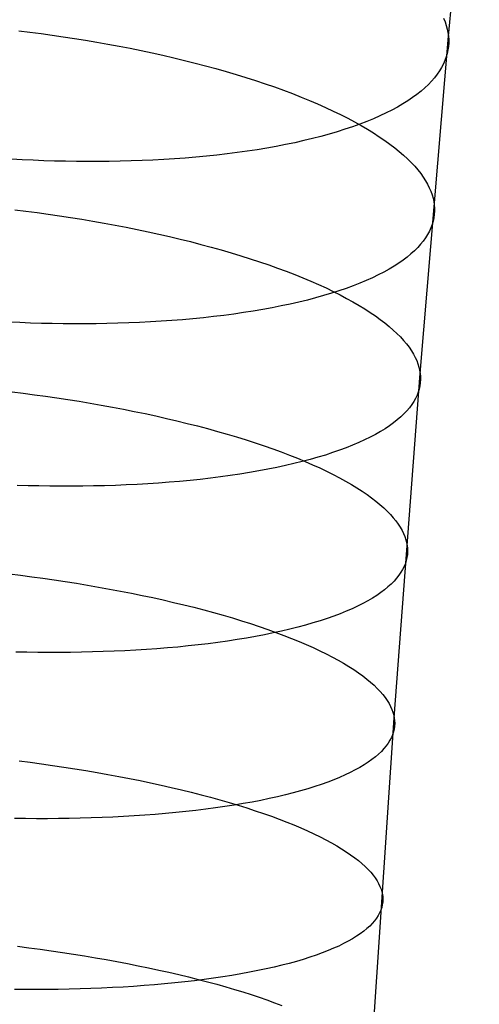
# Model space of a CAD drawing. Extents: x -37 to 483, y -973 to -253.
# Tile 132 of 197: x 30 to 43, y -402 to -375. Entities that reach past the tile are written whole.
import ezdxf

# ---------------------------------------------------------------- set-up
doc = ezdxf.new("R2010")
doc.units = 0
doc.layers.add('PREDEFINITO', color=7, linetype='CONTINUOUS')

msp = doc.modelspace()

# ---------------------------------------------------------------- linework, layer by layer
at = {"layer": 'PREDEFINITO'}
for p, q in [((41.72, -375.81, 95.124), (42.56, -366.813, 98.337)), ((41.589, -375.326, 93.905), (41.629, -375.425, 94.151)), ((41.629, -375.425, 94.151), (41.662, -375.523, 94.396)), ((41.662, -375.523, 94.396), (41.688, -375.62, 94.641)), ((30.047, -375.665, 83.462), (30.347, -375.701, 83.49)), ((30.347, -375.701, 83.49), (30.649, -375.741, 83.523)), ((30.649, -375.741, 83.523), (30.951, -375.782, 83.563)), ((30.951, -375.782, 83.563), (31.254, -375.826, 83.609)), ((31.254, -375.826, 83.609), (31.558, -375.873, 83.662)), ((40.952, -384.967, 92.162), (41.72, -375.81, 95.124)), ((41.688, -375.62, 94.641), (41.707, -375.715, 94.883)), ((41.707, -375.715, 94.883), (41.72, -375.81, 95.124)), ((41.72, -375.81, 95.124), (41.727, -375.903, 95.365)), ((31.558, -375.873, 83.662), (31.861, -375.921, 83.721)), ((31.861, -375.921, 83.721), (32.165, -375.973, 83.787)), ((32.165, -375.973, 83.787), (32.467, -376.026, 83.86)), ((32.467, -376.026, 83.86), (32.769, -376.082, 83.94)), ((32.769, -376.082, 83.94), (33.07, -376.141, 84.026)), ((41.72, -376.092, 95.855), (41.707, -376.187, 96.103)), ((41.727, -375.998, 95.609), (41.72, -376.092, 95.855)), ((41.727, -375.903, 95.365), (41.727, -375.998, 95.609)), ((33.07, -376.141, 84.026), (33.37, -376.202, 84.12)), ((33.37, -376.202, 84.12), (33.667, -376.265, 84.22)), ((33.667, -376.265, 84.22), (33.963, -376.331, 84.328)), ((33.963, -376.331, 84.328), (34.256, -376.399, 84.442)), ((41.687, -376.281, 96.353), (41.66, -376.376, 96.604)), ((41.707, -376.187, 96.103), (41.687, -376.281, 96.353)), ((34.256, -376.399, 84.442), (34.547, -376.469, 84.562)), ((34.547, -376.469, 84.562), (34.834, -376.541, 84.69)), ((34.834, -376.541, 84.69), (35.119, -376.615, 84.824)), ((35.119, -376.615, 84.824), (35.399, -376.692, 84.965)), ((41.584, -376.565, 97.112), (41.535, -376.66, 97.368)), ((41.626, -376.471, 96.858), (41.584, -376.565, 97.112)), ((41.66, -376.376, 96.604), (41.626, -376.471, 96.858)), ((35.399, -376.692, 84.965), (35.676, -376.771, 85.113)), ((35.676, -376.771, 85.113), (35.949, -376.851, 85.267)), ((35.949, -376.851, 85.267), (36.217, -376.934, 85.427)), ((41.414, -376.847, 97.882), (41.342, -376.94, 98.14)), ((41.479, -376.754, 97.625), (41.414, -376.847, 97.882)), ((41.535, -376.66, 97.368), (41.479, -376.754, 97.625)), ((36.217, -376.934, 85.427), (36.48, -377.018, 85.593)), ((36.48, -377.018, 85.593), (36.738, -377.104, 85.766)), ((36.738, -377.104, 85.766), (36.991, -377.191, 85.944)), ((41.175, -377.124, 98.657), (41.079, -377.215, 98.915)), ((41.263, -377.032, 98.399), (41.175, -377.124, 98.657)), ((41.342, -376.94, 98.14), (41.263, -377.032, 98.399)), ((36.991, -377.191, 85.944), (37.238, -377.281, 86.128)), ((37.238, -377.281, 86.128), (37.479, -377.371, 86.318)), ((37.479, -377.371, 86.318), (37.714, -377.464, 86.513)), ((40.864, -377.393, 99.43), (40.744, -377.481, 99.685)), ((40.976, -377.304, 99.173), (40.864, -377.393, 99.43)), ((41.079, -377.215, 98.915), (40.976, -377.304, 99.173)), ((37.714, -377.464, 86.513), (37.943, -377.557, 86.713)), ((37.943, -377.557, 86.713), (38.165, -377.652, 86.918)), ((38.165, -377.652, 86.918), (38.38, -377.747, 87.127)), ((40.481, -377.652, 100.193), (40.337, -377.736, 100.445)), ((40.616, -377.567, 99.94), (40.481, -377.652, 100.193)), ((40.744, -377.481, 99.685), (40.616, -377.567, 99.94)), ((38.38, -377.747, 87.127), (38.589, -377.844, 87.341)), ((38.589, -377.844, 87.341), (38.79, -377.942, 87.559)), ((38.79, -377.942, 87.559), (38.984, -378.04, 87.782)), ((40.026, -377.898, 100.941), (39.858, -377.977, 101.186)), ((40.185, -377.818, 100.694), (40.026, -377.898, 100.941)), ((40.337, -377.736, 100.445), (40.185, -377.818, 100.694)), ((38.984, -378.04, 87.782), (39.171, -378.139, 88.008)), ((39.311, -378.202, 101.901), (39.113, -378.273, 102.132)), ((39.171, -378.139, 88.008), (39.35, -378.239, 88.237)), ((39.501, -378.129, 101.666), (39.311, -378.202, 101.901)), ((39.683, -378.054, 101.427), (39.501, -378.129, 101.666)), ((39.858, -377.977, 101.186), (39.683, -378.054, 101.427)), ((38.479, -378.472, 102.802), (38.255, -378.533, 103.017)), ((38.698, -378.408, 102.583), (38.479, -378.472, 102.802)), ((38.909, -378.341, 102.36), (38.698, -378.408, 102.583)), ((39.113, -378.273, 102.132), (38.909, -378.341, 102.36)), ((39.35, -378.239, 88.237), (39.521, -378.339, 88.47)), ((39.521, -378.339, 88.47), (39.685, -378.44, 88.705)), ((39.685, -378.44, 88.705), (39.841, -378.541, 88.944)), ((37.296, -378.755, 103.825), (37.042, -378.804, 104.013)), ((37.544, -378.704, 103.631), (37.296, -378.755, 103.825)), ((37.787, -378.649, 103.431), (37.544, -378.704, 103.631)), ((38.024, -378.593, 103.227), (37.787, -378.649, 103.431)), ((38.255, -378.533, 103.017), (38.024, -378.593, 103.227)), ((39.841, -378.541, 88.944), (39.989, -378.642, 89.184)), ((39.989, -378.642, 89.184), (40.129, -378.743, 89.427)), ((40.129, -378.743, 89.427), (40.261, -378.844, 89.672)), ((35.704, -379.008, 104.867), (35.425, -379.04, 105.02)), ((35.98, -378.973, 104.709), (35.704, -379.008, 104.867)), ((36.252, -378.935, 104.544), (35.98, -378.973, 104.709)), ((36.52, -378.894, 104.373), (36.252, -378.935, 104.544)), ((36.783, -378.85, 104.196), (36.52, -378.894, 104.373)), ((37.042, -378.804, 104.013), (36.783, -378.85, 104.196)), ((40.261, -378.844, 89.672), (40.385, -378.945, 89.918)), ((40.385, -378.945, 89.918), (40.502, -379.046, 90.166)), ((30.139, -379.168, 106.64), (29.849, -379.152, 106.671)), ((30.431, -379.181, 106.604), (30.139, -379.168, 106.64)), ((30.724, -379.193, 106.562), (30.431, -379.181, 106.604)), ((31.019, -379.202, 106.514), (30.724, -379.193, 106.562)), ((31.315, -379.209, 106.46), (31.019, -379.202, 106.514)), ((31.612, -379.214, 106.4), (31.315, -379.209, 106.46)), ((31.909, -379.216, 106.333), (31.612, -379.214, 106.4)), ((32.207, -379.216, 106.26), (31.909, -379.216, 106.333)), ((32.505, -379.213, 106.18), (32.207, -379.216, 106.26)), ((32.802, -379.208, 106.094), (32.505, -379.213, 106.18)), ((33.1, -379.2, 106.001), (32.802, -379.208, 106.094)), ((33.396, -379.19, 105.902), (33.1, -379.2, 106.001)), ((33.691, -379.177, 105.795), (33.396, -379.19, 105.902)), ((33.986, -379.161, 105.683), (33.691, -379.177, 105.795)), ((34.278, -379.142, 105.563), (33.986, -379.161, 105.683)), ((34.568, -379.121, 105.437), (34.278, -379.142, 105.563)), ((34.856, -379.097, 105.305), (34.568, -379.121, 105.437)), ((35.142, -379.07, 105.165), (34.856, -379.097, 105.305)), ((35.425, -379.04, 105.02), (35.142, -379.07, 105.165)), ((40.502, -379.046, 90.166), (40.61, -379.146, 90.415)), ((40.61, -379.146, 90.415), (40.711, -379.246, 90.665)), ((40.711, -379.246, 90.665), (40.804, -379.346, 90.915)), ((40.804, -379.346, 90.915), (40.889, -379.445, 91.166)), ((40.889, -379.445, 91.166), (40.966, -379.543, 91.416)), ((40.966, -379.543, 91.416), (41.036, -379.641, 91.667)), ((41.036, -379.641, 91.667), (41.098, -379.738, 91.917)), ((41.098, -379.738, 91.917), (41.153, -379.834, 92.167)), ((41.153, -379.834, 92.167), (41.201, -379.929, 92.416)), ((41.201, -379.929, 92.416), (41.241, -380.023, 92.664)), ((41.241, -380.023, 92.664), (41.274, -380.116, 92.911)), ((41.274, -380.116, 92.911), (41.301, -380.208, 93.157)), ((41.301, -380.208, 93.157), (41.321, -380.299, 93.401)), ((41.321, -380.299, 93.401), (41.334, -380.389, 93.643)), ((29.937, -380.525, 81.936), (30.239, -380.562, 81.97)), ((30.239, -380.562, 81.97), (30.541, -380.601, 82.01)), ((30.541, -380.601, 82.01), (30.845, -380.643, 82.057)), ((30.845, -380.643, 82.057), (31.148, -380.687, 82.11)), ((41.334, -380.389, 93.643), (41.341, -380.478, 93.886)), ((41.342, -380.567, 94.131), (41.336, -380.657, 94.379)), ((41.341, -380.478, 93.886), (41.342, -380.567, 94.131)), ((31.148, -380.687, 82.11), (31.452, -380.733, 82.17)), ((31.452, -380.733, 82.17), (31.756, -380.782, 82.237)), ((31.756, -380.782, 82.237), (32.059, -380.833, 82.311)), ((32.059, -380.833, 82.311), (32.361, -380.886, 82.391)), ((32.361, -380.886, 82.391), (32.662, -380.942, 82.479)), ((41.304, -380.837, 94.88), (41.278, -380.927, 95.133)), ((41.324, -380.747, 94.628), (41.304, -380.837, 94.88)), ((41.336, -380.657, 94.379), (41.324, -380.747, 94.628)), ((32.662, -380.942, 82.479), (32.962, -380.999, 82.573)), ((32.962, -380.999, 82.573), (33.26, -381.059, 82.674)), ((33.26, -381.059, 82.674), (33.556, -381.122, 82.782)), ((33.556, -381.122, 82.782), (33.85, -381.186, 82.897)), ((41.203, -381.107, 95.644), (41.154, -381.196, 95.901)), ((41.244, -381.017, 95.388), (41.203, -381.107, 95.644)), ((41.278, -380.927, 95.133), (41.244, -381.017, 95.388)), ((33.85, -381.186, 82.897), (34.141, -381.252, 83.019)), ((34.141, -381.252, 83.019), (34.429, -381.321, 83.148)), ((34.429, -381.321, 83.148), (34.714, -381.391, 83.283)), ((34.714, -381.391, 83.283), (34.995, -381.464, 83.425)), ((41.035, -381.374, 96.418), (40.964, -381.463, 96.678)), ((41.098, -381.285, 96.159), (41.035, -381.374, 96.418)), ((41.154, -381.196, 95.901), (41.098, -381.285, 96.159)), ((34.995, -381.464, 83.425), (35.272, -381.538, 83.574)), ((35.272, -381.538, 83.574), (35.545, -381.615, 83.729)), ((35.545, -381.615, 83.729), (35.813, -381.693, 83.891)), ((35.813, -381.693, 83.891), (36.077, -381.773, 84.058)), ((40.797, -381.637, 97.198), (40.702, -381.723, 97.457)), ((40.884, -381.55, 96.938), (40.797, -381.637, 97.198)), ((40.964, -381.463, 96.678), (40.884, -381.55, 96.938)), ((36.077, -381.773, 84.058), (36.336, -381.854, 84.232)), ((36.336, -381.854, 84.232), (36.589, -381.937, 84.412)), ((36.589, -381.937, 84.412), (36.836, -382.022, 84.597)), ((40.369, -381.976, 98.232), (40.242, -382.058, 98.488)), ((40.488, -381.893, 97.975), (40.369, -381.976, 98.232)), ((40.599, -381.809, 97.716), (40.488, -381.893, 97.975)), ((40.702, -381.723, 97.457), (40.599, -381.809, 97.716)), ((36.836, -382.022, 84.597), (37.078, -382.108, 84.788)), ((37.078, -382.108, 84.788), (37.314, -382.195, 84.984)), ((37.314, -382.195, 84.984), (37.543, -382.284, 85.186)), ((39.963, -382.218, 98.996), (39.812, -382.296, 99.246)), ((40.106, -382.139, 98.743), (39.963, -382.218, 98.996)), ((40.242, -382.058, 98.488), (40.106, -382.139, 98.743)), ((37.543, -382.284, 85.186), (37.766, -382.374, 85.392)), ((37.766, -382.374, 85.392), (37.982, -382.464, 85.603)), ((37.982, -382.464, 85.603), (38.191, -382.556, 85.819)), ((39.486, -382.447, 99.74), (39.312, -382.52, 99.983)), ((39.653, -382.373, 99.495), (39.486, -382.447, 99.74)), ((39.812, -382.296, 99.246), (39.653, -382.373, 99.495)), ((38.191, -382.556, 85.819), (38.393, -382.648, 86.038)), ((38.393, -382.648, 86.038), (38.587, -382.742, 86.262)), ((38.743, -382.728, 100.692), (38.539, -382.793, 100.921)), ((38.587, -382.742, 86.262), (38.774, -382.836, 86.49)), ((38.94, -382.661, 100.46), (38.743, -382.728, 100.692)), ((39.13, -382.592, 100.223), (38.94, -382.661, 100.46)), ((39.312, -382.52, 99.983), (39.13, -382.592, 100.223)), ((37.656, -383.032, 101.792), (37.42, -383.086, 101.998)), ((37.887, -382.976, 101.582), (37.656, -383.032, 101.792)), ((38.111, -382.917, 101.366), (37.887, -382.976, 101.582)), ((38.328, -382.856, 101.146), (38.111, -382.917, 101.366)), ((38.539, -382.793, 100.921), (38.328, -382.856, 101.146)), ((38.774, -382.836, 86.49), (38.954, -382.93, 86.721)), ((38.954, -382.93, 86.721), (39.126, -383.025, 86.955)), ((39.126, -383.025, 86.955), (39.291, -383.12, 87.192)), ((36.418, -383.277, 102.767), (36.155, -383.318, 102.945)), ((36.676, -383.233, 102.583), (36.418, -383.277, 102.767)), ((36.929, -383.186, 102.394), (36.676, -383.233, 102.583)), ((37.177, -383.137, 102.199), (36.929, -383.186, 102.394)), ((37.42, -383.086, 101.998), (37.177, -383.137, 102.199)), ((39.291, -383.12, 87.192), (39.447, -383.216, 87.432)), ((39.447, -383.216, 87.432), (39.596, -383.312, 87.674)), ((39.596, -383.312, 87.674), (39.737, -383.408, 87.919)), ((30.07, -383.59, 105.184), (29.778, -383.577, 105.22)), ((33.623, -383.571, 104.26), (33.329, -383.586, 104.373)), ((33.915, -383.554, 104.14), (33.623, -383.571, 104.26)), ((34.205, -383.533, 104.013), (33.915, -383.554, 104.14)), ((34.493, -383.511, 103.88), (34.205, -383.533, 104.013)), ((34.778, -383.485, 103.74), (34.493, -383.511, 103.88)), ((35.061, -383.457, 103.594), (34.778, -383.485, 103.74)), ((35.34, -383.426, 103.441), (35.061, -383.457, 103.594)), ((35.615, -383.393, 103.282), (35.34, -383.426, 103.441)), ((35.887, -383.357, 103.116), (35.615, -383.393, 103.282)), ((36.155, -383.318, 102.945), (35.887, -383.357, 103.116)), ((39.737, -383.408, 87.919), (39.869, -383.503, 88.165)), ((39.869, -383.503, 88.165), (39.994, -383.599, 88.413)), ((30.363, -383.601, 105.142), (30.07, -383.59, 105.184)), ((30.658, -383.61, 105.094), (30.363, -383.601, 105.142)), ((30.953, -383.617, 105.039), (30.658, -383.61, 105.094)), ((31.25, -383.621, 104.979), (30.953, -383.617, 105.039)), ((31.547, -383.623, 104.912), (31.25, -383.621, 104.979)), ((31.845, -383.623, 104.839), (31.547, -383.623, 104.912)), ((32.143, -383.621, 104.759), (31.845, -383.623, 104.839)), ((32.44, -383.616, 104.672), (32.143, -383.621, 104.759)), ((32.737, -383.608, 104.579), (32.44, -383.616, 104.672)), ((33.034, -383.599, 104.479), (32.737, -383.608, 104.579)), ((33.329, -383.586, 104.373), (33.034, -383.599, 104.479)), ((39.994, -383.599, 88.413), (40.111, -383.695, 88.662)), ((40.111, -383.695, 88.662), (40.22, -383.79, 88.913)), ((40.22, -383.79, 88.913), (40.322, -383.885, 89.164)), ((40.322, -383.885, 89.164), (40.415, -383.979, 89.416)), ((40.415, -383.979, 89.416), (40.501, -384.073, 89.668)), ((40.501, -384.073, 89.668), (40.579, -384.166, 89.921)), ((40.579, -384.166, 89.921), (40.649, -384.259, 90.173)), ((40.649, -384.259, 90.173), (40.712, -384.351, 90.425)), ((40.712, -384.351, 90.425), (40.767, -384.442, 90.677)), ((40.767, -384.442, 90.677), (40.816, -384.532, 90.927)), ((40.816, -384.532, 90.927), (40.857, -384.621, 91.177)), ((40.857, -384.621, 91.177), (40.891, -384.709, 91.425)), ((40.891, -384.709, 91.425), (40.918, -384.796, 91.672)), ((40.918, -384.796, 91.672), (40.938, -384.882, 91.918)), ((40.938, -384.882, 91.918), (40.952, -384.967, 92.162)), ((40.249, -394.32, 89.427), (40.952, -384.967, 92.162)), ((40.952, -384.967, 92.162), (40.96, -385.052, 92.406)), ((40.961, -385.136, 92.653), (40.956, -385.221, 92.902)), ((40.96, -385.052, 92.406), (40.961, -385.136, 92.653)), ((40.925, -385.392, 93.406), (40.899, -385.477, 93.66)), ((40.944, -385.306, 93.153), (40.925, -385.392, 93.406)), ((40.956, -385.221, 92.902), (40.944, -385.306, 93.153)), ((29.862, -385.469, 80.543), (30.165, -385.506, 80.583)), ((30.165, -385.506, 80.583), (30.469, -385.546, 80.63)), ((30.469, -385.546, 80.63), (30.772, -385.588, 80.684)), ((30.772, -385.588, 80.684), (31.076, -385.632, 80.745)), ((31.076, -385.632, 80.745), (31.38, -385.678, 80.812)), ((31.38, -385.678, 80.812), (31.683, -385.726, 80.887)), ((40.825, -385.647, 94.174), (40.777, -385.732, 94.433)), ((40.866, -385.562, 93.917), (40.825, -385.647, 94.174)), ((40.899, -385.477, 93.66), (40.866, -385.562, 93.917)), ((31.683, -385.726, 80.887), (31.986, -385.776, 80.968)), ((31.986, -385.776, 80.968), (32.287, -385.829, 81.056)), ((32.287, -385.829, 81.056), (32.587, -385.884, 81.151)), ((32.587, -385.884, 81.151), (32.886, -385.941, 81.253)), ((32.886, -385.941, 81.253), (33.182, -385.999, 81.362)), ((40.588, -385.984, 95.215), (40.509, -386.067, 95.476)), ((40.659, -385.901, 94.954), (40.588, -385.984, 95.215)), ((40.722, -385.816, 94.693), (40.659, -385.901, 94.954)), ((40.777, -385.732, 94.433), (40.722, -385.816, 94.693)), ((33.182, -385.999, 81.362), (33.476, -386.06, 81.477)), ((33.476, -386.06, 81.477), (33.767, -386.123, 81.6)), ((33.767, -386.123, 81.6), (34.056, -386.188, 81.73)), ((34.056, -386.188, 81.73), (34.341, -386.255, 81.866)), ((34.341, -386.255, 81.866), (34.622, -386.324, 82.009)), ((40.328, -386.231, 95.998), (40.226, -386.312, 96.259)), ((40.423, -386.15, 95.737), (40.328, -386.231, 95.998)), ((40.509, -386.067, 95.476), (40.423, -386.15, 95.737)), ((34.622, -386.324, 82.009), (34.9, -386.395, 82.159)), ((34.9, -386.395, 82.159), (35.173, -386.467, 82.315)), ((35.173, -386.467, 82.315), (35.442, -386.541, 82.477)), ((39.997, -386.471, 96.778), (39.87, -386.548, 97.035)), ((40.115, -386.392, 96.519), (39.997, -386.471, 96.778)), ((40.226, -386.312, 96.259), (40.115, -386.392, 96.519)), ((35.442, -386.541, 82.477), (35.706, -386.617, 82.646)), ((35.706, -386.617, 82.646), (35.965, -386.694, 82.821)), ((35.965, -386.694, 82.821), (36.219, -386.773, 83.001)), ((36.219, -386.773, 83.001), (36.467, -386.853, 83.188)), ((39.442, -386.774, 97.798), (39.283, -386.846, 98.048)), ((39.592, -386.7, 97.546), (39.442, -386.774, 97.798)), ((39.735, -386.625, 97.292), (39.592, -386.7, 97.546)), ((39.87, -386.548, 97.035), (39.735, -386.625, 97.292)), ((36.467, -386.853, 83.188), (36.709, -386.935, 83.38)), ((36.709, -386.935, 83.38), (36.945, -387.017, 83.577)), ((36.945, -387.017, 83.577), (37.175, -387.101, 83.78)), ((38.761, -387.054, 98.78), (38.572, -387.119, 99.018)), ((38.943, -386.986, 98.539), (38.761, -387.054, 98.78)), ((39.117, -386.917, 98.295), (38.943, -386.986, 98.539)), ((39.283, -386.846, 98.048), (39.117, -386.917, 98.295)), ((37.175, -387.101, 83.78), (37.398, -387.186, 83.988)), ((37.398, -387.186, 83.988), (37.614, -387.272, 84.2)), ((37.614, -387.272, 84.2), (37.824, -387.359, 84.417)), ((37.962, -387.304, 99.708), (37.745, -387.362, 99.929)), ((38.172, -387.245, 99.482), (37.962, -387.304, 99.708)), ((38.376, -387.183, 99.252), (38.172, -387.245, 99.482)), ((38.572, -387.119, 99.018), (38.376, -387.183, 99.252)), ((36.812, -387.57, 100.766), (36.565, -387.617, 100.962)), ((37.055, -387.522, 100.564), (36.812, -387.57, 100.766)), ((37.291, -387.471, 100.358), (37.055, -387.522, 100.564)), ((37.521, -387.417, 100.146), (37.291, -387.471, 100.358)), ((37.745, -387.362, 99.929), (37.521, -387.417, 100.146)), ((37.824, -387.359, 84.417), (38.026, -387.447, 84.638)), ((38.026, -387.447, 84.638), (38.221, -387.535, 84.863)), ((38.221, -387.535, 84.863), (38.409, -387.624, 85.092)), ((34.977, -387.844, 102.015), (34.698, -387.873, 102.168)), ((35.252, -387.812, 101.855), (34.977, -387.844, 102.015)), ((35.524, -387.778, 101.688), (35.252, -387.812, 101.855)), ((35.791, -387.741, 101.516), (35.524, -387.778, 101.688)), ((36.054, -387.702, 101.337), (35.791, -387.741, 101.516)), ((36.312, -387.661, 101.152), (36.054, -387.702, 101.337)), ((36.565, -387.617, 100.962), (36.312, -387.661, 101.152)), ((38.409, -387.624, 85.092), (38.589, -387.714, 85.324)), ((38.589, -387.714, 85.324), (38.762, -387.804, 85.56)), ((38.762, -387.804, 85.56), (38.927, -387.894, 85.798)), ((30.296, -388.017, 103.673), (30.002, -388.009, 103.721)), ((30.592, -388.024, 103.619), (30.296, -388.017, 103.673)), ((30.889, -388.028, 103.558), (30.592, -388.024, 103.619)), ((31.186, -388.03, 103.491), (30.889, -388.028, 103.558)), ((31.484, -388.03, 103.418), (31.186, -388.03, 103.491)), ((31.781, -388.028, 103.337), (31.484, -388.03, 103.418)), ((32.079, -388.023, 103.251), (31.781, -388.028, 103.337)), ((32.376, -388.016, 103.157), (32.079, -388.023, 103.251)), ((32.672, -388.007, 103.057), (32.376, -388.016, 103.157)), ((32.967, -387.995, 102.95), (32.672, -388.007, 103.057)), ((33.261, -387.981, 102.837), (32.967, -387.995, 102.95)), ((33.553, -387.964, 102.716), (33.261, -387.981, 102.837)), ((33.843, -387.945, 102.589), (33.553, -387.964, 102.716)), ((34.131, -387.924, 102.455), (33.843, -387.945, 102.589)), ((34.416, -387.899, 102.315), (34.131, -387.924, 102.455)), ((34.698, -387.873, 102.168), (34.416, -387.899, 102.315)), ((38.927, -387.894, 85.798), (39.084, -387.985, 86.039)), ((39.084, -387.985, 86.039), (39.233, -388.075, 86.283)), ((39.233, -388.075, 86.283), (39.374, -388.166, 86.529)), ((39.374, -388.166, 86.529), (39.508, -388.257, 86.777)), ((39.508, -388.257, 86.777), (39.633, -388.348, 87.026)), ((39.633, -388.348, 87.026), (39.751, -388.438, 87.277)), ((39.751, -388.438, 87.277), (39.86, -388.528, 87.529)), ((39.86, -388.528, 87.529), (39.962, -388.618, 87.781)), ((39.962, -388.618, 87.781), (40.056, -388.708, 88.035)), ((40.056, -388.708, 88.035), (40.142, -388.797, 88.288)), ((40.142, -388.797, 88.288), (40.221, -388.885, 88.542)), ((40.221, -388.885, 88.542), (40.292, -388.973, 88.796)), ((40.292, -388.973, 88.796), (40.355, -389.06, 89.049)), ((40.355, -389.06, 89.049), (40.411, -389.146, 89.302)), ((40.411, -389.146, 89.302), (40.46, -389.231, 89.554)), ((40.46, -389.231, 89.554), (40.501, -389.316, 89.805)), ((40.501, -389.316, 89.805), (40.536, -389.399, 90.054)), ((40.536, -389.399, 90.054), (40.564, -389.482, 90.303)), ((40.564, -389.482, 90.303), (40.585, -389.563, 90.55)), ((40.585, -389.563, 90.55), (40.599, -389.644, 90.795)), ((40.599, -389.644, 90.795), (40.607, -389.724, 91.04)), ((40.607, -389.724, 91.04), (40.609, -389.804, 91.288)), ((40.593, -389.965, 91.791), (40.574, -390.046, 92.045)), ((40.604, -389.885, 91.538), (40.593, -389.965, 91.791)), ((40.609, -389.804, 91.288), (40.604, -389.885, 91.538)), ((40.516, -390.207, 92.559), (40.476, -390.288, 92.818)), ((40.549, -390.127, 92.301), (40.516, -390.207, 92.559)), ((40.574, -390.046, 92.045), (40.549, -390.127, 92.301)), ((29.79, -390.41, 79.156), (30.094, -390.448, 79.204)), ((30.094, -390.448, 79.204), (30.398, -390.487, 79.258)), ((30.398, -390.487, 79.258), (30.702, -390.529, 79.319)), ((30.702, -390.529, 79.319), (31.006, -390.572, 79.387)), ((40.312, -390.528, 93.601), (40.241, -390.607, 93.863)), ((40.374, -390.448, 93.339), (40.312, -390.528, 93.601)), ((40.429, -390.368, 93.078), (40.374, -390.448, 93.339)), ((40.476, -390.288, 92.818), (40.429, -390.368, 93.078)), ((31.006, -390.572, 79.387), (31.309, -390.618, 79.462)), ((31.309, -390.618, 79.462), (31.612, -390.666, 79.544)), ((31.612, -390.666, 79.544), (31.914, -390.715, 79.633)), ((31.914, -390.715, 79.633), (32.214, -390.767, 79.728)), ((32.214, -390.767, 79.728), (32.513, -390.821, 79.831)), ((40.077, -390.764, 94.389), (39.983, -390.841, 94.651)), ((40.163, -390.686, 94.126), (40.077, -390.764, 94.389)), ((40.241, -390.607, 93.863), (40.163, -390.686, 94.126)), ((32.513, -390.821, 79.831), (32.809, -390.876, 79.941)), ((32.809, -390.876, 79.941), (33.104, -390.934, 80.057)), ((33.104, -390.934, 80.057), (33.395, -390.994, 80.181)), ((33.395, -390.994, 80.181), (33.684, -391.055, 80.311)), ((33.684, -391.055, 80.311), (33.97, -391.118, 80.448)), ((39.653, -391.068, 95.434), (39.527, -391.142, 95.693)), ((39.771, -390.994, 95.174), (39.653, -391.068, 95.434)), ((39.881, -390.918, 94.913), (39.771, -390.994, 95.174)), ((39.983, -390.841, 94.651), (39.881, -390.918, 94.913)), ((33.97, -391.118, 80.448), (34.252, -391.183, 80.592)), ((34.252, -391.183, 80.592), (34.53, -391.25, 80.743)), ((34.53, -391.25, 80.743), (34.803, -391.318, 80.9)), ((34.803, -391.318, 80.9), (35.073, -391.388, 81.063)), ((39.251, -391.286, 96.206), (39.1, -391.355, 96.459)), ((39.393, -391.214, 95.95), (39.251, -391.286, 96.206)), ((39.527, -391.142, 95.693), (39.393, -391.214, 95.95)), ((35.073, -391.388, 81.063), (35.337, -391.46, 81.233)), ((35.337, -391.46, 81.233), (35.597, -391.533, 81.409)), ((35.597, -391.533, 81.409), (35.851, -391.607, 81.591)), ((38.603, -391.556, 97.204), (38.422, -391.62, 97.446)), ((38.777, -391.491, 96.958), (38.603, -391.556, 97.204)), ((38.942, -391.424, 96.71), (38.777, -391.491, 96.958)), ((39.1, -391.355, 96.459), (38.942, -391.424, 96.71)), ((35.851, -391.607, 81.591), (36.099, -391.683, 81.778)), ((36.099, -391.683, 81.778), (36.342, -391.76, 81.972)), ((36.342, -391.76, 81.972), (36.578, -391.838, 82.17)), ((36.578, -391.838, 82.17), (36.809, -391.918, 82.374)), ((37.624, -391.858, 98.378), (37.408, -391.912, 98.6)), ((37.834, -391.801, 98.151), (37.624, -391.858, 98.378)), ((38.037, -391.743, 97.92), (37.834, -391.801, 98.151)), ((38.233, -391.682, 97.685), (38.037, -391.743, 97.92)), ((38.422, -391.62, 97.446), (38.233, -391.682, 97.685)), ((36.477, -392.11, 99.441), (36.23, -392.153, 99.638)), ((36.719, -392.063, 99.238), (36.477, -392.11, 99.441)), ((36.955, -392.015, 99.031), (36.719, -392.063, 99.238)), ((36.809, -391.918, 82.374), (37.032, -391.998, 82.583)), ((37.184, -391.965, 98.818), (36.955, -392.015, 99.031)), ((37.032, -391.998, 82.583), (37.249, -392.079, 82.796)), ((37.408, -391.912, 98.6), (37.184, -391.965, 98.818)), ((37.249, -392.079, 82.796), (37.459, -392.161, 83.014)), ((34.365, -392.396, 100.849), (34.083, -392.421, 100.996)), ((34.644, -392.368, 100.695), (34.365, -392.396, 100.849)), ((34.919, -392.338, 100.534), (34.644, -392.368, 100.695)), ((35.19, -392.306, 100.367), (34.919, -392.338, 100.534)), ((35.457, -392.271, 100.194), (35.19, -392.306, 100.367)), ((35.72, -392.234, 100.014), (35.457, -392.271, 100.194)), ((35.977, -392.195, 99.829), (35.72, -392.234, 100.014)), ((36.23, -392.153, 99.638), (35.977, -392.195, 99.829)), ((37.459, -392.161, 83.014), (37.662, -392.244, 83.237)), ((37.662, -392.244, 83.237), (37.858, -392.328, 83.463)), ((37.858, -392.328, 83.463), (38.046, -392.412, 83.693)), ((30.262, -392.538, 102.304), (29.966, -392.532, 102.359)), ((30.559, -392.542, 102.243), (30.262, -392.538, 102.304)), ((30.856, -392.544, 102.176), (30.559, -392.542, 102.243)), ((31.153, -392.544, 102.103), (30.856, -392.544, 102.176)), ((31.451, -392.542, 102.022), (31.153, -392.544, 102.103)), ((31.748, -392.538, 101.935), (31.451, -392.542, 102.022)), ((32.045, -392.531, 101.841), (31.748, -392.538, 101.935)), ((32.341, -392.522, 101.741), (32.045, -392.531, 101.841)), ((32.636, -392.511, 101.634), (32.341, -392.522, 101.741)), ((32.929, -392.498, 101.52), (32.636, -392.511, 101.634)), ((33.221, -392.482, 101.399), (32.929, -392.498, 101.52)), ((33.511, -392.464, 101.271), (33.221, -392.482, 101.399)), ((33.799, -392.444, 101.137), (33.511, -392.464, 101.271)), ((34.083, -392.421, 100.996), (33.799, -392.444, 101.137)), ((38.046, -392.412, 83.693), (38.227, -392.496, 83.927)), ((38.227, -392.496, 83.927), (38.4, -392.581, 84.164)), ((38.4, -392.581, 84.164), (38.566, -392.667, 84.403)), ((38.566, -392.667, 84.403), (38.723, -392.752, 84.646)), ((38.723, -392.752, 84.646), (38.873, -392.838, 84.891)), ((38.873, -392.838, 84.891), (39.015, -392.924, 85.138)), ((39.015, -392.924, 85.138), (39.149, -393.01, 85.387)), ((39.149, -393.01, 85.387), (39.275, -393.095, 85.638)), ((39.275, -393.095, 85.638), (39.393, -393.181, 85.89)), ((39.393, -393.181, 85.89), (39.503, -393.266, 86.143)), ((39.503, -393.266, 86.143), (39.606, -393.351, 86.397)), ((39.606, -393.351, 86.397), (39.7, -393.435, 86.652)), ((39.7, -393.435, 86.652), (39.787, -393.519, 86.907)), ((39.787, -393.519, 86.907), (39.866, -393.603, 87.162)), ((39.866, -393.603, 87.162), (39.937, -393.686, 87.417)), ((39.937, -393.686, 87.417), (40.001, -393.768, 87.672)), ((40.001, -393.768, 87.672), (40.058, -393.849, 87.926)), ((40.058, -393.849, 87.926), (40.107, -393.93, 88.179)), ((40.107, -393.93, 88.179), (40.149, -394.01, 88.432)), ((40.149, -394.01, 88.432), (40.184, -394.089, 88.683)), ((40.184, -394.089, 88.683), (40.213, -394.167, 88.932)), ((40.213, -394.167, 88.932), (40.234, -394.244, 89.181)), ((40.234, -394.244, 89.181), (40.249, -394.32, 89.427)), ((39.605, -403.901, 86.897), (40.249, -394.32, 89.427)), ((40.249, -394.32, 89.427), (40.258, -394.395, 89.674)), ((40.26, -394.471, 89.923), (40.256, -394.547, 90.175)), ((40.258, -394.395, 89.674), (40.26, -394.471, 89.923)), ((40.202, -394.776, 90.941), (40.17, -394.852, 91.2)), ((40.227, -394.7, 90.684), (40.202, -394.776, 90.941)), ((40.245, -394.623, 90.428), (40.227, -394.7, 90.684)), ((40.256, -394.547, 90.175), (40.245, -394.623, 90.428)), ((40.084, -395.004, 91.722), (40.029, -395.08, 91.984)), ((40.131, -394.928, 91.46), (40.084, -395.004, 91.722)), ((40.17, -394.852, 91.2), (40.131, -394.928, 91.46)), ((39.82, -395.304, 92.775), (39.735, -395.378, 93.039)), ((39.898, -395.23, 92.511), (39.82, -395.304, 92.775)), ((39.967, -395.155, 92.248), (39.898, -395.23, 92.511)), ((40.029, -395.08, 91.984), (39.967, -395.155, 92.248)), ((30.053, -395.486, 77.946), (30.357, -395.525, 78.007)), ((30.357, -395.525, 78.007), (30.662, -395.567, 78.076)), ((30.662, -395.567, 78.076), (30.965, -395.61, 78.151)), ((30.965, -395.61, 78.151), (31.268, -395.655, 78.233)), ((39.43, -395.594, 93.828), (39.313, -395.665, 94.09)), ((39.54, -395.523, 93.566), (39.43, -395.594, 93.828)), ((39.641, -395.451, 93.303), (39.54, -395.523, 93.566)), ((39.735, -395.378, 93.039), (39.641, -395.451, 93.303)), ((31.268, -395.655, 78.233), (31.57, -395.702, 78.322)), ((31.57, -395.702, 78.322), (31.871, -395.751, 78.418)), ((31.871, -395.751, 78.418), (32.17, -395.802, 78.522)), ((32.17, -395.802, 78.522), (32.467, -395.855, 78.632)), ((32.467, -395.855, 78.632), (32.761, -395.909, 78.749)), ((38.911, -395.87, 94.865), (38.762, -395.936, 95.12)), ((39.053, -395.803, 94.609), (38.911, -395.87, 94.865)), ((39.187, -395.734, 94.35), (39.053, -395.803, 94.609)), ((39.313, -395.665, 94.09), (39.187, -395.734, 94.35)), ((32.761, -395.909, 78.749), (33.053, -395.966, 78.873)), ((33.053, -395.966, 78.873), (33.342, -396.024, 79.004)), ((33.342, -396.024, 79.004), (33.628, -396.083, 79.142)), ((33.628, -396.083, 79.142), (33.91, -396.145, 79.287)), ((33.91, -396.145, 79.287), (34.188, -396.208, 79.438)), ((38.266, -396.126, 95.868), (38.085, -396.186, 96.111)), ((38.439, -396.064, 95.621), (38.266, -396.126, 95.868)), ((38.604, -396.001, 95.372), (38.439, -396.064, 95.621)), ((38.762, -395.936, 95.12), (38.604, -396.001, 95.372)), ((34.188, -396.208, 79.438), (34.463, -396.273, 79.596)), ((34.463, -396.273, 79.596), (34.732, -396.339, 79.76)), ((34.732, -396.339, 79.76), (34.997, -396.407, 79.931)), ((34.997, -396.407, 79.931), (35.257, -396.476, 80.108)), ((37.289, -396.41, 97.047), (37.073, -396.462, 97.271)), ((37.499, -396.357, 96.819), (37.289, -396.41, 97.047)), ((37.701, -396.301, 96.587), (37.499, -396.357, 96.819)), ((37.897, -396.245, 96.351), (37.701, -396.301, 96.587)), ((38.085, -396.186, 96.111), (37.897, -396.245, 96.351)), ((35.257, -396.476, 80.108), (35.511, -396.546, 80.29)), ((35.511, -396.546, 80.29), (35.76, -396.618, 80.479)), ((35.76, -396.618, 80.479), (36.003, -396.691, 80.673)), ((36.144, -396.648, 98.115), (35.897, -396.689, 98.313)), ((36.385, -396.604, 97.912), (36.144, -396.648, 98.115)), ((36.62, -396.559, 97.703), (36.385, -396.604, 97.912)), ((36.85, -396.511, 97.49), (36.62, -396.559, 97.703)), ((37.073, -396.462, 97.271), (36.85, -396.511, 97.49)), ((33.752, -396.941, 99.677), (33.468, -396.963, 99.819)), ((34.034, -396.918, 99.529), (33.752, -396.941, 99.677)), ((34.312, -396.892, 99.374), (34.034, -396.918, 99.529)), ((34.587, -396.864, 99.213), (34.312, -396.892, 99.374)), ((34.858, -396.833, 99.046), (34.587, -396.864, 99.213)), ((35.125, -396.8, 98.872), (34.858, -396.833, 99.046)), ((35.387, -396.766, 98.691), (35.125, -396.8, 98.872)), ((35.644, -396.728, 98.505), (35.387, -396.766, 98.691)), ((35.897, -396.689, 98.313), (35.644, -396.728, 98.505)), ((36.003, -396.691, 80.673), (36.24, -396.765, 80.873)), ((36.24, -396.765, 80.873), (36.471, -396.84, 81.077)), ((36.471, -396.84, 81.077), (36.695, -396.916, 81.287)), ((36.695, -396.916, 81.287), (36.913, -396.992, 81.502)), ((30.229, -397.055, 100.929), (29.932, -397.051, 100.99)), ((30.526, -397.057, 100.862), (30.229, -397.055, 100.929)), ((30.823, -397.057, 100.788), (30.526, -397.057, 100.862)), ((31.121, -397.055, 100.707), (30.823, -397.057, 100.788)), ((31.418, -397.051, 100.62), (31.121, -397.055, 100.707)), ((31.715, -397.045, 100.526), (31.418, -397.051, 100.62)), ((32.011, -397.037, 100.425), (31.715, -397.045, 100.526)), ((32.306, -397.026, 100.317), (32.011, -397.037, 100.425)), ((32.599, -397.014, 100.203), (32.306, -397.026, 100.317)), ((32.891, -396.999, 100.082), (32.599, -397.014, 100.203)), ((33.18, -396.982, 99.954), (32.891, -396.999, 100.082)), ((33.468, -396.963, 99.819), (33.18, -396.982, 99.954)), ((36.913, -396.992, 81.502), (37.123, -397.07, 81.721)), ((37.123, -397.07, 81.721), (37.326, -397.148, 81.944)), ((37.326, -397.148, 81.944), (37.523, -397.227, 82.171)), ((37.523, -397.227, 82.171), (37.711, -397.307, 82.403)), ((37.711, -397.307, 82.403), (37.893, -397.387, 82.637)), ((37.893, -397.387, 82.637), (38.066, -397.467, 82.875)), ((38.066, -397.467, 82.875), (38.232, -397.548, 83.116)), ((38.232, -397.548, 83.116), (38.39, -397.629, 83.36)), ((38.39, -397.629, 83.36), (38.541, -397.71, 83.606)), ((38.541, -397.71, 83.606), (38.683, -397.791, 83.854)), ((38.683, -397.791, 83.854), (38.817, -397.872, 84.105)), ((38.817, -397.872, 84.105), (38.944, -397.953, 84.356)), ((38.944, -397.953, 84.356), (39.063, -398.034, 84.61)), ((39.063, -398.034, 84.61), (39.173, -398.115, 84.864)), ((39.173, -398.115, 84.864), (39.276, -398.195, 85.119)), ((39.276, -398.195, 85.119), (39.371, -398.275, 85.375)), ((39.371, -398.275, 85.375), (39.458, -398.354, 85.631)), ((39.458, -398.354, 85.631), (39.538, -398.433, 85.888)), ((39.538, -398.433, 85.888), (39.61, -398.512, 86.144)), ((39.61, -398.512, 86.144), (39.674, -398.589, 86.399)), ((39.674, -398.589, 86.399), (39.732, -398.666, 86.655)), ((39.732, -398.666, 86.655), (39.781, -398.742, 86.909)), ((39.781, -398.742, 86.909), (39.824, -398.818, 87.162)), ((39.824, -398.818, 87.162), (39.86, -398.893, 87.415)), ((39.86, -398.893, 87.415), (39.888, -398.966, 87.665)), ((39.888, -398.966, 87.665), (39.91, -399.039, 87.915)), ((39.91, -399.039, 87.915), (39.926, -399.111, 88.162)), ((39.934, -399.326, 88.913), (39.923, -399.398, 89.168)), ((39.926, -399.111, 88.162), (39.935, -399.182, 88.41)), ((39.938, -399.254, 88.66), (39.934, -399.326, 88.913)), ((39.935, -399.182, 88.41), (39.938, -399.254, 88.66)), ((39.85, -399.614, 89.943), (39.811, -399.686, 90.204)), ((39.881, -399.542, 89.683), (39.85, -399.614, 89.943)), ((39.906, -399.47, 89.424), (39.881, -399.542, 89.683)), ((39.923, -399.398, 89.168), (39.906, -399.47, 89.424)), ((39.711, -399.829, 90.73), (39.649, -399.9, 90.995)), ((39.765, -399.758, 90.467), (39.711, -399.829, 90.73)), ((39.811, -399.686, 90.204), (39.765, -399.758, 90.467)), ((39.418, -400.111, 91.789), (39.325, -400.18, 92.054)), ((39.503, -400.041, 91.524), (39.418, -400.111, 91.789)), ((39.58, -399.971, 91.259), (39.503, -400.041, 91.524)), ((39.649, -399.9, 90.995), (39.58, -399.971, 91.259)), ((38.998, -400.382, 92.845), (38.873, -400.448, 93.106)), ((39.115, -400.316, 92.582), (38.998, -400.382, 92.845)), ((39.224, -400.248, 92.319), (39.115, -400.316, 92.582)), ((39.325, -400.18, 92.054), (39.224, -400.248, 92.319)), ((30.014, -400.521, 76.695), (30.319, -400.56, 76.764)), ((30.319, -400.56, 76.764), (30.623, -400.601, 76.839)), ((30.623, -400.601, 76.839), (30.926, -400.644, 76.922)), ((30.926, -400.644, 76.922), (31.228, -400.688, 77.012)), ((31.228, -400.688, 77.012), (31.529, -400.734, 77.108)), ((38.449, -400.639, 93.879), (38.292, -400.7, 94.132)), ((38.599, -400.576, 93.623), (38.449, -400.639, 93.879)), ((38.74, -400.513, 93.365), (38.599, -400.576, 93.623)), ((38.873, -400.448, 93.106), (38.74, -400.513, 93.365)), ((31.529, -400.734, 77.108), (31.828, -400.782, 77.212)), ((31.828, -400.782, 77.212), (32.125, -400.832, 77.323)), ((32.125, -400.832, 77.323), (32.42, -400.883, 77.441)), ((32.42, -400.883, 77.441), (32.712, -400.936, 77.566)), ((32.712, -400.936, 77.566), (33.002, -400.991, 77.697)), ((37.587, -400.93, 95.115), (37.392, -400.984, 95.352)), ((37.774, -400.875, 94.874), (37.587, -400.93, 95.115)), ((37.955, -400.818, 94.63), (37.774, -400.875, 94.874)), ((38.127, -400.759, 94.382), (37.955, -400.818, 94.63)), ((38.292, -400.7, 94.132), (38.127, -400.759, 94.382)), ((33.002, -400.991, 77.697), (33.288, -401.048, 77.836)), ((33.288, -401.048, 77.836), (33.57, -401.106, 77.981)), ((33.57, -401.106, 77.981), (33.849, -401.165, 78.133)), ((33.849, -401.165, 78.133), (34.124, -401.226, 78.292)), ((34.124, -401.226, 78.292), (34.394, -401.289, 78.457)), ((36.542, -401.182, 96.258), (36.313, -401.227, 96.472)), ((36.764, -401.135, 96.038), (36.542, -401.182, 96.258)), ((36.98, -401.087, 95.814), (36.764, -401.135, 96.038)), ((37.19, -401.036, 95.585), (36.98, -401.087, 95.814)), ((37.392, -400.984, 95.352), (37.19, -401.036, 95.585)), ((34.553, -401.486, 97.82), (34.282, -401.515, 97.988)), ((34.394, -401.289, 78.457), (34.659, -401.352, 78.628)), ((34.819, -401.455, 97.645), (34.553, -401.486, 97.82)), ((34.659, -401.352, 78.628), (34.919, -401.418, 78.806)), ((35.081, -401.422, 97.464), (34.819, -401.455, 97.645)), ((34.919, -401.418, 78.806), (35.174, -401.484, 78.99)), ((35.338, -401.387, 97.277), (35.081, -401.422, 97.464)), ((35.174, -401.484, 78.99), (35.424, -401.552, 79.179)), ((35.59, -401.35, 97.085), (35.338, -401.387, 97.277)), ((35.837, -401.311, 96.886), (35.59, -401.35, 97.085)), ((36.078, -401.27, 96.682), (35.837, -401.311, 96.886)), ((36.313, -401.227, 96.472), (36.078, -401.27, 96.682)), ((30.224, -401.697, 99.642), (29.927, -401.695, 99.709)), ((30.521, -401.697, 99.568), (30.224, -401.697, 99.642)), ((30.818, -401.695, 99.487), (30.521, -401.697, 99.568)), ((31.116, -401.692, 99.399), (30.818, -401.695, 99.487)), ((31.412, -401.686, 99.305), (31.116, -401.692, 99.399)), ((31.708, -401.678, 99.204), (31.412, -401.686, 99.305)), ((32.003, -401.668, 99.096), (31.708, -401.678, 99.204)), ((32.296, -401.657, 98.981), (32.003, -401.668, 99.096)), ((32.587, -401.643, 98.859), (32.296, -401.657, 98.981)), ((32.877, -401.627, 98.731), (32.587, -401.643, 98.859)), ((33.164, -401.609, 98.596), (32.877, -401.627, 98.731)), ((33.448, -401.588, 98.454), (33.164, -401.609, 98.596)), ((33.73, -401.566, 98.305), (33.448, -401.588, 98.454)), ((34.008, -401.541, 98.15), (33.73, -401.566, 98.305)), ((34.282, -401.515, 97.988), (34.008, -401.541, 98.15)), ((35.424, -401.552, 79.179), (35.667, -401.62, 79.374)), ((35.667, -401.62, 79.374), (35.904, -401.69, 79.574)), ((35.904, -401.69, 79.574), (36.136, -401.761, 79.78)), ((36.136, -401.761, 79.78), (36.36, -401.832, 79.991)), ((36.36, -401.832, 79.991), (36.578, -401.905, 80.206)), ((36.578, -401.905, 80.206), (36.789, -401.978, 80.427)), ((36.789, -401.978, 80.427), (36.993, -402.052, 80.651)), ((36.993, -402.052, 80.651), (37.19, -402.126, 80.879))]:
    msp.add_line(p, q, dxfattribs=at)

doc.saveas('drawing.dxf')
